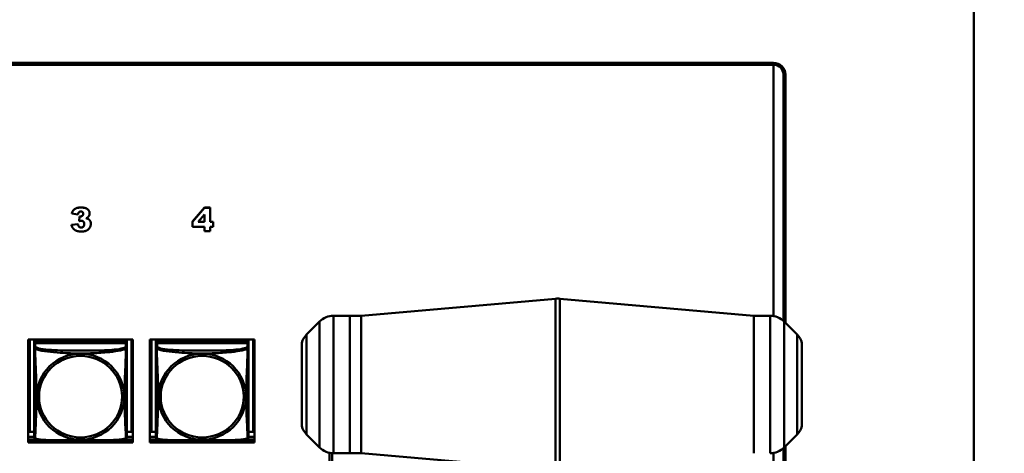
# Model space of a CAD drawing. Header units: inches. Extents: x 7.7 to 68.4, y -5.1 to 39.9.
# Tile 116 of 172: x 57.9 to 62.9, y 11.3 to 13.5. Entities that reach past the tile are written whole.
import ezdxf

# ---------------------------------------------------------------- set-up
doc = ezdxf.new("R2010")
doc.units = ezdxf.units.IN
doc.header["$MEASUREMENT"] = 0
for name, color, linetype, lineweight in [('Dimensions(ROSSANSI)', 7, 'Continuous', 25), ('Visible Edges(ROSSANSI)', 7, 'Continuous', 50), ('Visible Tangent Edges(ROSSANSI)', 7, 'Continuous', 50)]:
    doc.layers.add(name, color=color, linetype=linetype, lineweight=lineweight)
doc.styles.add('DEFAULT-ROSSANSI', font='arial.ttf')
doc.dimstyles.new('DEFAULT-ROSSANSI', dxfattribs={"dimtxt": 1, "dimasz": 0.098425, "dimexe": 0.125, "dimexo": 0.0625, "dimgap": 0.031496, "dimtad": 0, "dimtih": 1, "dimtoh": 1, "dimrnd": 1e-08, "dimzin": 0, "dimdsep": 46, "dimtxsty": 'DEFAULT-ROSSANSI', "dimcen": 0.09, "dimdle": 0.393701, "dimclrd": 7, "dimclre": 7, "dimclrt": 179, "dimadec": 0, "dimazin": 0, "dimtfac": 1, "dimtofl": 0, "dimtmove": 0, "dimatfit": 3, "dimfxl": 1, "dimtolj": 1, "dimtzin": 0, "dimlwd": 25, "dimlwe": 25, "dimarcsym": 0})

# ---------------------------------------------------------------- blocks, each defined once
blk = doc.blocks.new('*D5')
at = {"layer": 'Defpoints', "color": 0}
for p in [(62.5574, 23.5647), (62.5574, 7.3217), (66.022, 7.3217)]:
    blk.add_point(p, dxfattribs=at)
at = {"layer": 'Dimensions(ROSSANSI)', "color": 7, "lineweight": 25}
for p, q in [((62.6199, 23.5647), (66.147, 23.5647)), ((66.022, 23.4662), (66.022, 18.7382)), ((66.022, 7.4201), (66.022, 10.7618)), ((62.6199, 7.3217), (66.147, 7.3217))]:
    blk.add_line(p, q, dxfattribs=at)
at = {"layer": 'Dimensions(ROSSANSI)', "color": 7}
for points in [[(66.0056, 23.4662), (66.0384, 23.4662), (66.022, 23.5647)], [(66.0056, 7.4201), (66.0384, 7.4201), (66.022, 7.3217)]]:
    blk.add_solid(points, dxfattribs=at)
at = {"layer": 'Dimensions(ROSSANSI)', "color": 179, "lineweight": 25, "insert": (65.3811, 10.7933), "char_height": 1, "attachment_point": 1, "rotation": 90, "style": 'DEFAULT-ROSSANSI'}
blk.add_mtext('\\A1;16.24 [412.6]', dxfattribs=at)

msp = doc.modelspace()

# ---------------------------------------------------------------- linework, layer by layer
at = {"layer": 'Visible Edges(ROSSANSI)'}
for p, q in [((62.7592, 7.5198), (62.7592, 19.0303)), ((52.9745, 13.2393), (61.7381, 13.2393)), ((61.7381, 13.2355), (52.9745, 13.2355)), ((52.9745, 13.2351), (61.7381, 13.2351)), ((61.7381, 13.2291), (52.9745, 13.2291)), ((61.7381, 13.2294), (61.7381, 13.2291)), ((61.7381, 11.9513), (61.7381, 13.2291)), ((61.7881, 13.2041), (61.7881, 13.1864)), ((61.7881, 13.1861), (61.7881, 13.1864)), ((61.7881, 13.1861), (61.7881, 13.1804)), ((61.7881, 13.1804), (61.7881, 11.9267)), ((61.7981, 13.1804), (61.7981, 11.9169)), ((58.778, 12.4316), (58.8388, 12.5025)), ((58.8388, 12.5021), (58.778, 12.4312)), ((58.8388, 12.5025), (58.8679, 12.5025)), ((58.8388, 12.5025), (58.8388, 12.5021)), ((58.8679, 12.5021), (58.8388, 12.5021)), ((58.8679, 12.5025), (58.8679, 12.5021)), ((58.8679, 12.4297), (58.8679, 12.5021)), ((58.1623, 12.473), (58.1623, 12.4726)), ((58.1623, 12.4726), (58.1938, 12.4671)), ((58.1993, 12.4346), (58.201, 12.458)), ((58.201, 12.4577), (58.1993, 12.4342)), ((58.201, 12.458), (58.201, 12.4577)), ((58.2534, 12.4734), (58.2534, 12.473)), ((58.8067, 12.4297), (58.8388, 12.4669)), ((58.8388, 12.4669), (58.8388, 12.4297)), ((58.1604, 12.4147), (58.1938, 12.419)), ((58.1938, 12.4187), (58.1604, 12.4144)), ((58.1604, 12.4147), (58.1604, 12.4144)), ((58.1938, 12.419), (58.1938, 12.4187)), ((58.1993, 12.4346), (58.1993, 12.4342)), ((58.2595, 12.4211), (58.2595, 12.4207)), ((58.778, 12.4316), (58.778, 12.4312)), ((58.778, 12.4312), (58.778, 12.4043)), ((58.778, 12.4043), (58.8388, 12.4043)), ((58.8388, 12.4297), (58.8067, 12.4297)), ((58.807, 12.43), (58.8388, 12.43)), ((58.8388, 12.4043), (58.8388, 12.3823)), ((58.8679, 12.43), (58.8829, 12.43)), ((58.8829, 12.4297), (58.8679, 12.4297)), ((58.8679, 12.4043), (58.8829, 12.4043)), ((58.8679, 12.3823), (58.8679, 12.4043)), ((58.8829, 12.43), (58.8829, 12.4297)), ((58.8829, 12.4043), (58.8829, 12.4297)), ((58.8388, 12.3823), (58.8679, 12.3823)), ((59.6371, 11.9528), (60.6278, 12.0392)), ((61.6371, 11.9528), (60.6495, 12.0392)), ((59.5796, 11.9528), (59.496, 11.9528)), ((59.5796, 11.2528), (59.5796, 11.9528)), ((59.5796, 11.2528), (59.5796, 11.9528)), ((59.6371, 11.9528), (59.5796, 11.9528)), ((59.6371, 11.9528), (59.6371, 11.2528)), ((59.6371, 11.2528), (59.6371, 11.9528)), ((61.6371, 11.9528), (61.6371, 11.2528)), ((61.6371, 11.9528), (61.6371, 11.2528)), ((61.6371, 11.9528), (61.7207, 11.9528)), ((59.3589, 11.8571), (59.4253, 11.9236)), ((61.8578, 11.8571), (61.7914, 11.9236)), ((57.9407, 11.8312), (58.4732, 11.8313)), ((57.9407, 11.3085), (57.9407, 11.8312)), ((57.9481, 11.3625), (57.9481, 11.8312)), ((57.9707, 11.8312), (57.9707, 11.8212)), ((58.4432, 11.8212), (57.9707, 11.8212)), ((57.9707, 11.8212), (57.9707, 11.813)), ((57.9707, 11.8212), (58.4432, 11.8212)), ((57.9707, 11.8212), (57.9707, 11.8212)), ((57.9707, 11.8073), (57.9707, 11.813)), ((57.9707, 11.813), (57.9765, 11.813)), ((57.9707, 11.8072), (57.9707, 11.7895)), ((58.4373, 11.813), (57.9766, 11.813)), ((58.4374, 11.813), (58.4432, 11.813)), ((58.4432, 11.8313), (58.4432, 11.8212)), ((58.4432, 11.8212), (58.4432, 11.813)), ((58.4432, 11.8212), (58.4432, 11.8212)), ((58.4432, 11.813), (58.4432, 11.8072)), ((58.4432, 11.7895), (58.4432, 11.8072)), ((58.4658, 11.8313), (58.4658, 11.3625)), ((58.4732, 11.8313), (58.4732, 11.3085)), ((58.5607, 11.3085), (58.5607, 11.8313)), ((58.5607, 11.8313), (59.0932, 11.8313)), ((58.5681, 11.3625), (58.5681, 11.8313)), ((58.5907, 11.8313), (58.5907, 11.8212)), ((59.0632, 11.8212), (58.5907, 11.8212)), ((58.5907, 11.8212), (58.5907, 11.813)), ((58.5907, 11.8212), (59.0632, 11.8212)), ((58.5907, 11.8212), (58.5907, 11.8212)), ((58.5907, 11.8073), (58.5907, 11.813)), ((58.5907, 11.813), (58.5965, 11.813)), ((58.5907, 11.8072), (58.5907, 11.7895)), ((59.0573, 11.813), (58.5966, 11.813)), ((59.0574, 11.813), (59.0632, 11.813)), ((59.0632, 11.8313), (59.0632, 11.8212)), ((59.0632, 11.8212), (59.0632, 11.813)), ((59.0632, 11.8212), (59.0632, 11.8212)), ((59.0632, 11.813), (59.0632, 11.8072)), ((59.0632, 11.7895), (59.0632, 11.8072)), ((59.0858, 11.8313), (59.0858, 11.3625)), ((59.0932, 11.8313), (59.0932, 11.3085)), ((59.3338, 11.815), (59.3338, 11.3907)), ((61.8829, 11.3907), (61.8829, 11.815)), ((57.9481, 11.3625), (57.9407, 11.3628)), ((57.9707, 11.3625), (57.9481, 11.3625)), ((58.4658, 11.3625), (58.4432, 11.3625)), ((58.4658, 11.3625), (58.4732, 11.3628)), ((58.5681, 11.3625), (58.5607, 11.3628)), ((58.5907, 11.3625), (58.5681, 11.3625)), ((59.0858, 11.3625), (59.0632, 11.3625)), ((59.0858, 11.3625), (59.0932, 11.3628)), ((59.3589, 11.3486), (59.4253, 11.2821)), ((61.8578, 11.3486), (61.7914, 11.2821)), ((57.9707, 11.3368), (57.9407, 11.3368)), ((57.9407, 11.3222), (57.9937, 11.3222)), ((57.9407, 11.3146), (58.0525, 11.3146)), ((58.4732, 11.3085), (57.9407, 11.3085)), ((58.3614, 11.3146), (58.4732, 11.3146)), ((58.4203, 11.3222), (58.4732, 11.3222)), ((58.4732, 11.3368), (58.4432, 11.3368)), ((58.5907, 11.3368), (58.5607, 11.3368)), ((58.5607, 11.3222), (58.6137, 11.3222)), ((58.5607, 11.3146), (58.6725, 11.3146)), ((59.0932, 11.3085), (58.5607, 11.3085)), ((58.9814, 11.3146), (59.0932, 11.3146)), ((59.0403, 11.3222), (59.0932, 11.3222)), ((59.0932, 11.3368), (59.0632, 11.3368)), ((61.7981, 11.2888), (61.7981, 8.2273)), ((59.4752, 8.4934), (59.4752, 11.255)), ((59.4896, 11.1471), (59.4896, 11.2531)), ((59.5796, 11.2528), (59.496, 11.2528)), ((59.6371, 11.2528), (59.5796, 11.2528)), ((59.6371, 11.2528), (60.6278, 11.1664)), ((61.7381, 8.2269), (61.7381, 11.2544)), ((61.7881, 11.279), (61.7881, 8.2273))]:
    msp.add_line(p, q, dxfattribs=at)
for centre, radius, start, end in [((60.6387, 11.9147), 0.125, 85, 94.9843), ((59.496, 11.8528), 0.1, 90, 135), ((61.7207, 11.8528), 0.1, 45, 90), ((59.4296, 11.7864), 0.1, 135, 163.4033), ((61.7871, 11.7864), 0.1, 16.5967, 45), ((59.4296, 11.4193), 0.1, 196.5967, 225), ((61.7871, 11.4193), 0.1, 315, 343.4033), ((57.9845, 11.3366), 0.0138, 180, 189.1496), ((58.4294, 11.3366), 0.0138, 350.8504, 360), ((58.6045, 11.3366), 0.0138, 180, 189.1496), ((59.0494, 11.3366), 0.0138, 350.8504, 360), ((59.496, 11.3528), 0.1, 225, 270), ((61.7207, 11.3528), 0.1, 270, 315)]:
    msp.add_arc(centre, radius, start, end, dxfattribs=at)
for centre, major_axis, start_param, end_param in [((61.7381, 13.1804), (0.06, 0), 0, 1.570796), ((61.7381, 13.1864), (0.05, 0), 0, 1.570796), ((61.7381, 13.1861), (0.05, 0), 0, 1.570796), ((61.7381, 13.1804), (0.05, 0), 0, 1.570796), ((61.7381, 13.2041), (0.05, 0), 0, 0.21464), ((57.9766, 11.8072), (-0.00591, 0), 4.712389, 6.283185), ((58.4373, 11.8072), (0.00591, 0), 0, 1.570796), ((58.5966, 11.8072), (-0.00591, 0), 4.712389, 6.283185), ((59.0573, 11.8072), (0.00591, 0), 0, 1.570796)]:
    msp.add_ellipse(centre, major_axis=major_axis, ratio=0.981793, start_param=start_param, end_param=end_param, dxfattribs=at)
for points in [[(58.1623, 12.473), (58.1662, 12.4878), (58.1885, 12.5035), (58.209, 12.5035)], [(58.209, 12.5031), (58.1885, 12.5031), (58.1662, 12.4874), (58.1623, 12.4726)], [(58.209, 12.5035), (58.2325, 12.5035), (58.2534, 12.4863), (58.2534, 12.4734)], [(58.2534, 12.473), (58.2534, 12.4859), (58.2325, 12.5031), (58.209, 12.5031)], [(58.1938, 12.4671), (58.1951, 12.4758), (58.2025, 12.4828), (58.2084, 12.4828)], [(58.201, 12.458), (58.2038, 12.4576), (58.2053, 12.4576)], [(58.2053, 12.4572), (58.2038, 12.4572), (58.201, 12.4577)], [(58.2206, 12.471), (58.2206, 12.4654), (58.2118, 12.4572), (58.2053, 12.4572)], [(58.2084, 12.4828), (58.214, 12.4828), (58.2206, 12.4764), (58.2206, 12.471)], [(58.2362, 12.4483), (58.2449, 12.4529), (58.2534, 12.4653), (58.2534, 12.473)], [(58.247, 12.4443), (58.2433, 12.4466), (58.2362, 12.4483)], [(58.2367, 12.4485), (58.2434, 12.4469), (58.247, 12.4447)], [(58.247, 12.4447), (58.253, 12.441), (58.2595, 12.4292), (58.2595, 12.4211)], [(58.2595, 12.4207), (58.2595, 12.4289), (58.253, 12.4407), (58.247, 12.4443)], [(58.1604, 12.4144), (58.1637, 12.4034), (58.1759, 12.3888), (58.1949, 12.3812), (58.2112, 12.3812)], [(58.1938, 12.419), (58.1958, 12.4092), (58.204, 12.4016), (58.2103, 12.4016)], [(58.2103, 12.4012), (58.204, 12.4012), (58.1958, 12.4088), (58.1938, 12.4187)], [(58.1993, 12.4342), (58.2061, 12.4361), (58.21, 12.4361)], [(58.21, 12.4361), (58.2174, 12.4361), (58.2259, 12.4272), (58.2259, 12.4189)], [(58.2259, 12.4189), (58.2259, 12.4108), (58.217, 12.4012), (58.2103, 12.4012)], [(58.2112, 12.3812), (58.228, 12.3812), (58.2486, 12.3914), (58.2595, 12.4104), (58.2595, 12.4207)]]:
    msp.add_open_spline(points, degree=2, dxfattribs=at)
for points, degree, knots in [([(58.2053, 12.4576), (58.2118, 12.4576), (58.2206, 12.4657), (58.2206, 12.4712)], 2, [0, 0, 0, 1, 1.983886, 1.983886, 1.983886]), ([(58.2103, 12.4016), (58.217, 12.4016), (58.2259, 12.4112), (58.2259, 12.4191)], 2, [0, 0, 0, 1, 1.988455, 1.988455, 1.988455]), ([(57.9707, 11.7895), (57.9707, 11.787), (57.9707, 11.7823), (57.9707, 11.7762), (57.9707, 11.765), (57.9707, 11.7486), (57.9707, 11.7307), (57.9707, 11.7129), (57.9707, 11.6937), (57.9707, 11.6745), (57.9707, 11.6474), (57.9707, 11.6202), (57.9707, 11.5934), (57.9707, 11.5767), (57.9707, 11.5601), (57.9707, 11.5435), (57.9707, 11.5102), (57.9707, 11.477), (57.9707, 11.4448), (57.9707, 11.4047), (57.9707, 11.3642), (57.9707, 11.3456), (57.9707, 11.3398), (57.9707, 11.3366), (57.9707, 11.3366)], 3, [0.325731, 0.325731, 0.325731, 0.325731, 0.404774, 0.404774, 0.404774, 0.550532, 0.550532, 0.550532, 0.69629, 0.69629, 0.69629, 0.902598, 0.902598, 0.902598, 1.03154, 1.03154, 1.03154, 1.289425, 1.289425, 1.289425, 1.610774, 1.610774, 1.610774, 1.710218, 1.710218, 1.710218, 1.710218]), ([(58.4432, 11.3366), (58.4432, 11.3366), (58.4432, 11.3375), (58.4432, 11.3391), (58.4432, 11.3438), (58.4432, 11.3547), (58.4432, 11.3686), (58.4432, 11.3824), (58.4432, 11.399), (58.4432, 11.4164), (58.4432, 11.441), (58.4432, 11.4674), (58.4432, 11.4938), (58.4432, 11.5103), (58.4432, 11.5268), (58.4432, 11.5435), (58.4432, 11.5767), (58.4432, 11.61), (58.4432, 11.6439), (58.4432, 11.6863), (58.4432, 11.7321), (58.4432, 11.7636), (58.4432, 11.7761), (58.4432, 11.7854), (58.4432, 11.7895)], 3, [0.352862, 0.352862, 0.352862, 0.352862, 0.404774, 0.404774, 0.404774, 0.550532, 0.550532, 0.550532, 0.69629, 0.69629, 0.69629, 0.902598, 0.902598, 0.902598, 1.03154, 1.03154, 1.03154, 1.289425, 1.289425, 1.289425, 1.610774, 1.610774, 1.610774, 1.73735, 1.73735, 1.73735, 1.73735]), ([(58.5907, 11.7895), (58.5907, 11.787), (58.5907, 11.7823), (58.5907, 11.7762), (58.5907, 11.765), (58.5907, 11.7486), (58.5907, 11.7307), (58.5907, 11.7129), (58.5907, 11.6937), (58.5907, 11.6745), (58.5907, 11.6474), (58.5907, 11.6202), (58.5907, 11.5934), (58.5907, 11.5767), (58.5907, 11.5601), (58.5907, 11.5435), (58.5907, 11.5102), (58.5907, 11.477), (58.5907, 11.4448), (58.5907, 11.4047), (58.5907, 11.3642), (58.5907, 11.3456), (58.5907, 11.3398), (58.5907, 11.3366), (58.5907, 11.3366)], 3, [0.325731, 0.325731, 0.325731, 0.325731, 0.404774, 0.404774, 0.404774, 0.550532, 0.550532, 0.550532, 0.69629, 0.69629, 0.69629, 0.902598, 0.902598, 0.902598, 1.03154, 1.03154, 1.03154, 1.289425, 1.289425, 1.289425, 1.610774, 1.610774, 1.610774, 1.710218, 1.710218, 1.710218, 1.710218]), ([(59.0632, 11.3366), (59.0632, 11.3366), (59.0632, 11.3375), (59.0632, 11.3391), (59.0632, 11.3438), (59.0632, 11.3547), (59.0632, 11.3686), (59.0632, 11.3824), (59.0632, 11.399), (59.0632, 11.4164), (59.0632, 11.441), (59.0632, 11.4674), (59.0632, 11.4938), (59.0632, 11.5103), (59.0632, 11.5268), (59.0632, 11.5435), (59.0632, 11.5767), (59.0632, 11.61), (59.0632, 11.6439), (59.0632, 11.6863), (59.0632, 11.7321), (59.0632, 11.7636), (59.0632, 11.7761), (59.0632, 11.7854), (59.0632, 11.7895)], 3, [0.352862, 0.352862, 0.352862, 0.352862, 0.404774, 0.404774, 0.404774, 0.550532, 0.550532, 0.550532, 0.69629, 0.69629, 0.69629, 0.902598, 0.902598, 0.902598, 1.03154, 1.03154, 1.03154, 1.289425, 1.289425, 1.289425, 1.610774, 1.610774, 1.610774, 1.73735, 1.73735, 1.73735, 1.73735]), ([(57.9749, 11.3285), (57.9744, 11.3288), (57.9739, 11.3291), (57.973, 11.33), (57.9726, 11.3304), (57.972, 11.3313), (57.9717, 11.3318), (57.9714, 11.3326), (57.9712, 11.333), (57.971, 11.3337), (57.971, 11.3341), (57.9709, 11.3344)], 3, [0.02273771, 0.02273771, 0.02273771, 0.02273771, 0.02954865, 0.02954865, 0.03635958, 0.03635958, 0.04317052, 0.04317052, 0.04998146, 0.04998146, 0.0567924, 0.0567924, 0.0567924, 0.0567924]), ([(58.439, 11.3285), (58.4356, 11.3267), (58.4321, 11.3254), (58.4241, 11.323), (58.4196, 11.3219), (58.4102, 11.3201), (58.4052, 11.3192), (58.394, 11.3176), (58.3878, 11.3169), (58.3739, 11.3155), (58.3662, 11.3149), (58.3483, 11.3137), (58.3381, 11.3132), (58.3132, 11.3123), (58.2985, 11.3119), (58.2668, 11.3115), (58.2498, 11.3114), (58.2158, 11.3113), (58.1988, 11.3113), (58.1648, 11.3114), (58.1478, 11.3115), (58.1137, 11.3119), (58.0966, 11.3123), (58.0664, 11.3136), (58.0532, 11.3144), (58.0323, 11.3162), (58.0242, 11.3171), (58.0106, 11.3189), (58.0049, 11.3198), (57.9948, 11.3218), (57.9904, 11.3229), (57.9822, 11.3253), (57.9784, 11.3266), (57.9749, 11.3285)], 3, [-1.678204, -1.678204, -1.678204, -1.678204, -1.629815, -1.629815, -1.580861, -1.580861, -1.532583, -1.532583, -1.479316, -1.479316, -1.416961, -1.416961, -1.337799, -1.337799, -1.226353, -1.226353, -1.09702, -1.09702, -0.967687, -0.967687, -0.838354, -0.838354, -0.709022, -0.709022, -0.60577, -0.60577, -0.53827, -0.53827, -0.483941, -0.483941, -0.435529, -0.435529, -0.384876, -0.384876, -0.384876, -0.384876]), ([(58.439, 11.3285), (58.4395, 11.3288), (58.4401, 11.3291), (58.441, 11.33), (58.4413, 11.3304), (58.442, 11.3313), (58.4422, 11.3318), (58.4426, 11.3326), (58.4427, 11.333), (58.4429, 11.3337), (58.443, 11.3341), (58.443, 11.3344)], 3, [0.02273771, 0.02273771, 0.02273771, 0.02273771, 0.02954865, 0.02954865, 0.03635958, 0.03635958, 0.04317052, 0.04317052, 0.04998146, 0.04998146, 0.0567924, 0.0567924, 0.0567924, 0.0567924]), ([(58.5949, 11.3285), (58.5944, 11.3288), (58.5939, 11.3291), (58.593, 11.33), (58.5926, 11.3304), (58.592, 11.3313), (58.5917, 11.3318), (58.5914, 11.3326), (58.5912, 11.333), (58.591, 11.3337), (58.591, 11.3341), (58.5909, 11.3344)], 3, [0.02273771, 0.02273771, 0.02273771, 0.02273771, 0.02954865, 0.02954865, 0.03635958, 0.03635958, 0.04317052, 0.04317052, 0.04998146, 0.04998146, 0.0567924, 0.0567924, 0.0567924, 0.0567924]), ([(59.059, 11.3285), (59.0556, 11.3267), (59.0521, 11.3254), (59.0441, 11.323), (59.0396, 11.3219), (59.0302, 11.3201), (59.0252, 11.3192), (59.014, 11.3176), (59.0078, 11.3169), (58.9939, 11.3155), (58.9862, 11.3149), (58.9683, 11.3137), (58.9581, 11.3132), (58.9332, 11.3123), (58.9185, 11.3119), (58.8868, 11.3115), (58.8698, 11.3114), (58.8358, 11.3113), (58.8188, 11.3113), (58.7848, 11.3114), (58.7678, 11.3115), (58.7337, 11.3119), (58.7166, 11.3123), (58.6864, 11.3136), (58.6732, 11.3144), (58.6523, 11.3162), (58.6442, 11.3171), (58.6306, 11.3189), (58.6249, 11.3198), (58.6148, 11.3218), (58.6104, 11.3229), (58.6022, 11.3253), (58.5984, 11.3266), (58.5949, 11.3285)], 3, [-1.678204, -1.678204, -1.678204, -1.678204, -1.629815, -1.629815, -1.580861, -1.580861, -1.532583, -1.532583, -1.479316, -1.479316, -1.416961, -1.416961, -1.337799, -1.337799, -1.226353, -1.226353, -1.09702, -1.09702, -0.967687, -0.967687, -0.838354, -0.838354, -0.709022, -0.709022, -0.60577, -0.60577, -0.53827, -0.53827, -0.483941, -0.483941, -0.435529, -0.435529, -0.384876, -0.384876, -0.384876, -0.384876]), ([(59.059, 11.3285), (59.0595, 11.3288), (59.0601, 11.3291), (59.061, 11.33), (59.0613, 11.3304), (59.062, 11.3313), (59.0622, 11.3318), (59.0626, 11.3326), (59.0627, 11.333), (59.0629, 11.3337), (59.063, 11.3341), (59.063, 11.3344)], 3, [0.02273771, 0.02273771, 0.02273771, 0.02273771, 0.02954865, 0.02954865, 0.03635958, 0.03635958, 0.04317052, 0.04317052, 0.04998146, 0.04998146, 0.0567924, 0.0567924, 0.0567924, 0.0567924])]:
    msp.add_open_spline(points, degree=degree, knots=knots, dxfattribs=at)
at = {"layer": 'Visible Tangent Edges(ROSSANSI)'}
for p, q in [((61.7381, 13.2393), (61.7381, 13.2355)), ((61.7381, 13.2294), (61.7381, 13.2351)), ((58.209, 12.5035), (58.209, 12.5031)), ((58.2053, 12.4576), (58.2053, 12.4572)), ((58.247, 12.4447), (58.247, 12.4443)), ((58.2103, 12.4016), (58.2103, 12.4012)), ((60.6278, 11.1664), (60.6278, 12.0392)), ((60.6495, 12.0392), (60.6495, 11.1664)), ((59.496, 11.9528), (59.496, 11.2528)), ((61.7207, 11.2528), (61.7207, 11.9528)), ((59.4253, 11.2821), (59.4253, 11.9236)), ((61.7914, 11.9236), (61.7914, 11.2821)), ((59.3589, 11.8571), (59.3589, 11.3486)), ((61.8578, 11.3486), (61.8578, 11.8571)), ((57.9766, 11.7953), (57.9766, 11.813)), ((58.4373, 11.813), (58.4373, 11.7953)), ((58.5966, 11.7953), (58.5966, 11.813)), ((59.0573, 11.813), (59.0573, 11.7953))]:
    msp.add_line(p, q, dxfattribs=at)
for centre, major_axis, start_param, end_param in [((57.9766, 11.7895), (-0.00591, 0), 4.712389, 6.283185), ((58.4373, 11.7895), (0.00591, 0), 0, 1.570796), ((58.5966, 11.7895), (-0.00591, 0), 4.712389, 6.283185), ((59.0573, 11.7895), (0.00591, 0), 0, 1.570796)]:
    msp.add_ellipse(centre, major_axis=major_axis, ratio=0.981793, start_param=start_param, end_param=end_param, dxfattribs=at)
for centre, major_axis in [((58.207, 11.5408), (-0.2227, 0)), ((58.207, 11.541), (-0.2113, 0)), ((58.827, 11.5408), (-0.2227, 0)), ((58.827, 11.541), (-0.2113, 0))]:
    msp.add_ellipse(centre, major_axis=major_axis, ratio=0.981793, dxfattribs=at)
for points, knots in [([(57.9707, 11.7895), (57.9707, 11.7892), (57.9707, 11.789), (57.9708, 11.7886), (57.9708, 11.7884), (57.971, 11.7881), (57.9711, 11.788), (57.9712, 11.7878), (57.9713, 11.7877), (57.9715, 11.7874), (57.9717, 11.7872), (57.9723, 11.7867), (57.9727, 11.7863), (57.9739, 11.7853), (57.9745, 11.7848), (57.9753, 11.7842)], [-0.0844808, -0.0844808, -0.0844808, -0.0844808, -0.06943799, -0.06943799, -0.05587828, -0.05587828, -0.04740346, -0.04740346, -0.04210669, -0.04210669, -0.03151317, -0.03151317, -0.01456352, -0.01456352, 0.00026741, 0.00026741, 0.00026741, 0.00026741]), ([(57.9753, 11.7842), (57.9751, 11.7854), (57.975, 11.7864), (57.9749, 11.7884), (57.9749, 11.7893), (57.9751, 11.7906), (57.9752, 11.7911), (57.9754, 11.7917), (57.9754, 11.7919), (57.9756, 11.7924), (57.9757, 11.7927), (57.976, 11.7934), (57.9761, 11.7938), (57.9764, 11.7946), (57.9766, 11.795), (57.9766, 11.7953)], [-0.00026741, -0.00026741, -0.00026741, -0.00026741, 0.01456352, 0.01456352, 0.03151317, 0.03151317, 0.04210669, 0.04210669, 0.04740346, 0.04740346, 0.05587828, 0.05587828, 0.06943799, 0.06943799, 0.0844808, 0.0844808, 0.0844808, 0.0844808]), ([(58.4373, 11.7953), (58.4367, 11.7934), (58.434, 11.7914), (58.4296, 11.7896), (58.4214, 11.7863), (58.4075, 11.7836), (58.3914, 11.7816), (58.3753, 11.7796), (58.3571, 11.7782), (58.3384, 11.7774), (58.3121, 11.7761), (58.2848, 11.7757), (58.2577, 11.7755), (58.2408, 11.7754), (58.2239, 11.7754), (58.207, 11.7754), (58.1731, 11.7754), (58.1393, 11.7754), (58.1055, 11.7763), (58.0635, 11.7774), (58.0196, 11.7801), (57.9941, 11.7865), (57.984, 11.7891), (57.9776, 11.7922), (57.9766, 11.7953)], [0.325731, 0.325731, 0.325731, 0.325731, 0.404774, 0.404774, 0.404774, 0.550532, 0.550532, 0.550532, 0.69629, 0.69629, 0.69629, 0.902598, 0.902598, 0.902598, 1.03154, 1.03154, 1.03154, 1.289425, 1.289425, 1.289425, 1.610774, 1.610774, 1.610774, 1.73735, 1.73735, 1.73735, 1.73735]), ([(58.4373, 11.7953), (58.4374, 11.795), (58.4375, 11.7946), (58.4378, 11.7938), (58.438, 11.7934), (58.4382, 11.7927), (58.4383, 11.7924), (58.4385, 11.7919), (58.4385, 11.7917), (58.4387, 11.7911), (58.4388, 11.7906), (58.439, 11.7893), (58.439, 11.7884), (58.439, 11.7864), (58.4388, 11.7854), (58.4386, 11.7842)], [-0.0844808, -0.0844808, -0.0844808, -0.0844808, -0.06943799, -0.06943799, -0.05587828, -0.05587828, -0.04740346, -0.04740346, -0.04210669, -0.04210669, -0.03151317, -0.03151317, -0.01456352, -0.01456352, 0.00026741, 0.00026741, 0.00026741, 0.00026741]), ([(58.4386, 11.7842), (58.4394, 11.7848), (58.44, 11.7853), (58.4412, 11.7863), (58.4417, 11.7867), (58.4422, 11.7872), (58.4424, 11.7874), (58.4426, 11.7877), (58.4427, 11.7878), (58.4429, 11.788), (58.4429, 11.7881), (58.4431, 11.7884), (58.4431, 11.7886), (58.4432, 11.789), (58.4432, 11.7892), (58.4432, 11.7895)], [-0.00026741, -0.00026741, -0.00026741, -0.00026741, 0.01456352, 0.01456352, 0.03151317, 0.03151317, 0.04210669, 0.04210669, 0.04740346, 0.04740346, 0.05587828, 0.05587828, 0.06943799, 0.06943799, 0.0844808, 0.0844808, 0.0844808, 0.0844808]), ([(58.5907, 11.7895), (58.5907, 11.7892), (58.5907, 11.789), (58.5908, 11.7886), (58.5908, 11.7884), (58.591, 11.7881), (58.5911, 11.788), (58.5912, 11.7878), (58.5913, 11.7877), (58.5915, 11.7874), (58.5917, 11.7872), (58.5923, 11.7867), (58.5927, 11.7863), (58.5939, 11.7853), (58.5945, 11.7848), (58.5953, 11.7842)], [-0.0844808, -0.0844808, -0.0844808, -0.0844808, -0.06943799, -0.06943799, -0.05587828, -0.05587828, -0.04740346, -0.04740346, -0.04210669, -0.04210669, -0.03151317, -0.03151317, -0.01456352, -0.01456352, 0.00026741, 0.00026741, 0.00026741, 0.00026741]), ([(58.5953, 11.7842), (58.5951, 11.7854), (58.595, 11.7864), (58.5949, 11.7884), (58.5949, 11.7893), (58.5951, 11.7906), (58.5952, 11.7911), (58.5954, 11.7917), (58.5954, 11.7919), (58.5956, 11.7924), (58.5957, 11.7927), (58.596, 11.7934), (58.5961, 11.7938), (58.5964, 11.7946), (58.5966, 11.795), (58.5966, 11.7953)], [-0.00026741, -0.00026741, -0.00026741, -0.00026741, 0.01456352, 0.01456352, 0.03151317, 0.03151317, 0.04210669, 0.04210669, 0.04740346, 0.04740346, 0.05587828, 0.05587828, 0.06943799, 0.06943799, 0.0844808, 0.0844808, 0.0844808, 0.0844808]), ([(59.0573, 11.7953), (59.0567, 11.7934), (59.054, 11.7914), (59.0496, 11.7896), (59.0414, 11.7863), (59.0275, 11.7836), (59.0114, 11.7816), (58.9953, 11.7796), (58.9771, 11.7782), (58.9584, 11.7774), (58.9321, 11.7761), (58.9048, 11.7757), (58.8777, 11.7755), (58.8608, 11.7754), (58.8439, 11.7754), (58.827, 11.7754), (58.7931, 11.7754), (58.7593, 11.7754), (58.7255, 11.7763), (58.6835, 11.7774), (58.6396, 11.7801), (58.6141, 11.7865), (58.604, 11.7891), (58.5976, 11.7922), (58.5966, 11.7953)], [0.325731, 0.325731, 0.325731, 0.325731, 0.404774, 0.404774, 0.404774, 0.550532, 0.550532, 0.550532, 0.69629, 0.69629, 0.69629, 0.902598, 0.902598, 0.902598, 1.03154, 1.03154, 1.03154, 1.289425, 1.289425, 1.289425, 1.610774, 1.610774, 1.610774, 1.73735, 1.73735, 1.73735, 1.73735]), ([(59.0573, 11.7953), (59.0574, 11.795), (59.0575, 11.7946), (59.0578, 11.7938), (59.058, 11.7934), (59.0582, 11.7927), (59.0583, 11.7924), (59.0585, 11.7919), (59.0585, 11.7917), (59.0587, 11.7911), (59.0588, 11.7906), (59.059, 11.7893), (59.059, 11.7884), (59.059, 11.7864), (59.0588, 11.7854), (59.0586, 11.7842)], [-0.0844808, -0.0844808, -0.0844808, -0.0844808, -0.06943799, -0.06943799, -0.05587828, -0.05587828, -0.04740346, -0.04740346, -0.04210669, -0.04210669, -0.03151317, -0.03151317, -0.01456352, -0.01456352, 0.00026741, 0.00026741, 0.00026741, 0.00026741]), ([(59.0586, 11.7842), (59.0594, 11.7848), (59.06, 11.7853), (59.0612, 11.7863), (59.0617, 11.7867), (59.0622, 11.7872), (59.0624, 11.7874), (59.0626, 11.7877), (59.0627, 11.7878), (59.0629, 11.788), (59.0629, 11.7881), (59.0631, 11.7884), (59.0631, 11.7886), (59.0632, 11.789), (59.0632, 11.7892), (59.0632, 11.7895)], [-0.00026741, -0.00026741, -0.00026741, -0.00026741, 0.01456352, 0.01456352, 0.03151317, 0.03151317, 0.04210669, 0.04210669, 0.04740346, 0.04740346, 0.05587828, 0.05587828, 0.06943799, 0.06943799, 0.0844808, 0.0844808, 0.0844808, 0.0844808]), ([(57.9753, 11.3293), (57.9754, 11.3309), (57.9755, 11.3332), (57.9757, 11.3361), (57.9768, 11.3559), (57.9789, 11.3991), (57.9806, 11.4406), (57.982, 11.4739), (57.983, 11.5074), (57.983, 11.5409), (57.983, 11.5576), (57.9827, 11.5744), (57.9823, 11.5914), (57.9816, 11.6186), (57.9805, 11.6466), (57.9793, 11.6752), (57.9785, 11.6954), (57.9776, 11.7159), (57.9769, 11.7351), (57.9762, 11.7542), (57.9756, 11.7719), (57.9753, 11.7842)], [-1.657319, -1.657319, -1.657319, -1.657319, -1.610774, -1.610774, -1.610774, -1.289425, -1.289425, -1.289425, -1.03154, -1.03154, -1.03154, -0.902598, -0.902598, -0.902598, -0.69629, -0.69629, -0.69629, -0.550532, -0.550532, -0.550532, -0.405761, -0.405761, -0.405761, -0.405761]), ([(57.9753, 11.7842), (57.9781, 11.783), (57.9816, 11.7817), (57.9856, 11.7805), (58.0132, 11.7721), (58.0602, 11.767), (58.1038, 11.7641), (58.1387, 11.7618), (58.1729, 11.7608), (58.207, 11.7608), (58.224, 11.7608), (58.241, 11.761), (58.2582, 11.7616), (58.2857, 11.7625), (58.3138, 11.764), (58.3415, 11.7666), (58.3611, 11.7684), (58.3804, 11.7707), (58.3977, 11.7737), (58.4149, 11.7766), (58.4298, 11.7802), (58.4386, 11.7842)], [-1.657319, -1.657319, -1.657319, -1.657319, -1.610774, -1.610774, -1.610774, -1.289425, -1.289425, -1.289425, -1.03154, -1.03154, -1.03154, -0.902598, -0.902598, -0.902598, -0.69629, -0.69629, -0.69629, -0.550532, -0.550532, -0.550532, -0.405761, -0.405761, -0.405761, -0.405761]), ([(58.4386, 11.7842), (58.4385, 11.7803), (58.4384, 11.7757), (58.4382, 11.7707), (58.4371, 11.7363), (58.435, 11.6872), (58.4333, 11.6432), (58.4319, 11.6079), (58.4309, 11.5743), (58.4309, 11.5409), (58.4309, 11.5241), (58.4312, 11.5074), (58.4316, 11.4907), (58.4323, 11.4639), (58.4334, 11.4368), (58.4346, 11.411), (58.4354, 11.3928), (58.4363, 11.3753), (58.437, 11.3605), (58.4377, 11.3459), (58.4383, 11.3343), (58.4386, 11.3293)], [-1.657319, -1.657319, -1.657319, -1.657319, -1.610774, -1.610774, -1.610774, -1.289425, -1.289425, -1.289425, -1.03154, -1.03154, -1.03154, -0.902598, -0.902598, -0.902598, -0.69629, -0.69629, -0.69629, -0.550532, -0.550532, -0.550532, -0.405761, -0.405761, -0.405761, -0.405761]), ([(58.5953, 11.3293), (58.5954, 11.3309), (58.5955, 11.3332), (58.5957, 11.3361), (58.5968, 11.3559), (58.5989, 11.3991), (58.6006, 11.4406), (58.602, 11.4739), (58.603, 11.5074), (58.603, 11.5409), (58.603, 11.5576), (58.6027, 11.5744), (58.6023, 11.5914), (58.6016, 11.6186), (58.6005, 11.6466), (58.5993, 11.6752), (58.5985, 11.6954), (58.5976, 11.7159), (58.5969, 11.7351), (58.5962, 11.7542), (58.5956, 11.7719), (58.5953, 11.7842)], [-1.657319, -1.657319, -1.657319, -1.657319, -1.610774, -1.610774, -1.610774, -1.289425, -1.289425, -1.289425, -1.03154, -1.03154, -1.03154, -0.902598, -0.902598, -0.902598, -0.69629, -0.69629, -0.69629, -0.550532, -0.550532, -0.550532, -0.405761, -0.405761, -0.405761, -0.405761]), ([(58.5953, 11.7842), (58.5981, 11.783), (58.6016, 11.7817), (58.6056, 11.7805), (58.6332, 11.7721), (58.6802, 11.767), (58.7238, 11.7641), (58.7587, 11.7618), (58.7929, 11.7608), (58.827, 11.7608), (58.844, 11.7608), (58.861, 11.761), (58.8782, 11.7616), (58.9057, 11.7625), (58.9338, 11.764), (58.9615, 11.7666), (58.9811, 11.7684), (59.0004, 11.7707), (59.0177, 11.7737), (59.0349, 11.7766), (59.0498, 11.7802), (59.0586, 11.7842)], [-1.657319, -1.657319, -1.657319, -1.657319, -1.610774, -1.610774, -1.610774, -1.289425, -1.289425, -1.289425, -1.03154, -1.03154, -1.03154, -0.902598, -0.902598, -0.902598, -0.69629, -0.69629, -0.69629, -0.550532, -0.550532, -0.550532, -0.405761, -0.405761, -0.405761, -0.405761]), ([(59.0586, 11.7842), (59.0585, 11.7803), (59.0584, 11.7757), (59.0582, 11.7707), (59.0571, 11.7363), (59.055, 11.6872), (59.0533, 11.6432), (59.0519, 11.6079), (59.0509, 11.5743), (59.0509, 11.5409), (59.0509, 11.5241), (59.0512, 11.5074), (59.0516, 11.4907), (59.0523, 11.4639), (59.0534, 11.4368), (59.0546, 11.411), (59.0554, 11.3928), (59.0563, 11.3753), (59.057, 11.3605), (59.0577, 11.3459), (59.0583, 11.3343), (59.0586, 11.3293)], [-1.657319, -1.657319, -1.657319, -1.657319, -1.610774, -1.610774, -1.610774, -1.289425, -1.289425, -1.289425, -1.03154, -1.03154, -1.03154, -0.902598, -0.902598, -0.902598, -0.69629, -0.69629, -0.69629, -0.550532, -0.550532, -0.550532, -0.405761, -0.405761, -0.405761, -0.405761]), ([(57.9753, 11.3293), (57.9745, 11.3295), (57.9739, 11.3298), (57.9727, 11.3306), (57.9723, 11.3311), (57.9717, 11.332), (57.9715, 11.3324), (57.9713, 11.3329), (57.9712, 11.3331), (57.9711, 11.3336), (57.971, 11.334), (57.9709, 11.3343), (57.9709, 11.3343), (57.9709, 11.3344)], [-0.00026741, -0.00026741, -0.00026741, -0.00026741, 0.01456352, 0.01456352, 0.03151317, 0.03151317, 0.04210669, 0.04210669, 0.04740346, 0.04740346, 0.05587828, 0.05587828, 0.0567924, 0.0567924, 0.0567924, 0.0567924]), ([(57.9749, 11.3285), (57.9749, 11.3285), (57.9749, 11.3285), (57.975, 11.3287), (57.9751, 11.329), (57.9753, 11.3293)], [-0.02273771, -0.02273771, -0.02273771, -0.02273771, -0.01456352, -0.01456352, 0.00026741, 0.00026741, 0.00026741, 0.00026741]), ([(58.4386, 11.3293), (58.4358, 11.3282), (58.4323, 11.3272), (58.4283, 11.3263), (58.4007, 11.3201), (58.3537, 11.3192), (58.3102, 11.3197), (58.2752, 11.32), (58.241, 11.3209), (58.207, 11.3209), (58.1899, 11.3209), (58.1729, 11.3207), (58.1557, 11.3205), (58.1282, 11.32), (58.1001, 11.3193), (58.0724, 11.3196), (58.0529, 11.3198), (58.0335, 11.3204), (58.0162, 11.322), (57.999, 11.3235), (57.9841, 11.326), (57.9753, 11.3293)], [-1.657319, -1.657319, -1.657319, -1.657319, -1.610774, -1.610774, -1.610774, -1.289425, -1.289425, -1.289425, -1.03154, -1.03154, -1.03154, -0.902598, -0.902598, -0.902598, -0.69629, -0.69629, -0.69629, -0.550532, -0.550532, -0.550532, -0.405761, -0.405761, -0.405761, -0.405761]), ([(58.443, 11.3344), (58.443, 11.3343), (58.443, 11.3343), (58.4429, 11.334), (58.4429, 11.3336), (58.4427, 11.3331), (58.4426, 11.3329), (58.4424, 11.3324), (58.4422, 11.332), (58.4417, 11.3311), (58.4412, 11.3306), (58.44, 11.3298), (58.4394, 11.3295), (58.4386, 11.3293)], [-0.0567924, -0.0567924, -0.0567924, -0.0567924, -0.05587828, -0.05587828, -0.04740346, -0.04740346, -0.04210669, -0.04210669, -0.03151317, -0.03151317, -0.01456352, -0.01456352, 0.00026741, 0.00026741, 0.00026741, 0.00026741]), ([(58.4386, 11.3293), (58.4388, 11.329), (58.439, 11.3287), (58.439, 11.3285), (58.439, 11.3285), (58.439, 11.3285)], [-0.00026741, -0.00026741, -0.00026741, -0.00026741, 0.01456352, 0.01456352, 0.02273771, 0.02273771, 0.02273771, 0.02273771]), ([(58.5953, 11.3293), (58.5945, 11.3295), (58.5939, 11.3298), (58.5927, 11.3306), (58.5923, 11.3311), (58.5917, 11.332), (58.5915, 11.3324), (58.5913, 11.3329), (58.5912, 11.3331), (58.5911, 11.3336), (58.591, 11.334), (58.5909, 11.3343), (58.5909, 11.3343), (58.5909, 11.3344)], [-0.00026741, -0.00026741, -0.00026741, -0.00026741, 0.01456352, 0.01456352, 0.03151317, 0.03151317, 0.04210669, 0.04210669, 0.04740346, 0.04740346, 0.05587828, 0.05587828, 0.0567924, 0.0567924, 0.0567924, 0.0567924]), ([(58.5949, 11.3285), (58.5949, 11.3285), (58.5949, 11.3285), (58.595, 11.3287), (58.5951, 11.329), (58.5953, 11.3293)], [-0.02273771, -0.02273771, -0.02273771, -0.02273771, -0.01456352, -0.01456352, 0.00026741, 0.00026741, 0.00026741, 0.00026741]), ([(59.0586, 11.3293), (59.0558, 11.3282), (59.0523, 11.3272), (59.0483, 11.3263), (59.0207, 11.3201), (58.9737, 11.3192), (58.9302, 11.3197), (58.8952, 11.32), (58.861, 11.3209), (58.827, 11.3209), (58.8099, 11.3209), (58.7929, 11.3207), (58.7757, 11.3205), (58.7482, 11.32), (58.7201, 11.3193), (58.6924, 11.3196), (58.6729, 11.3198), (58.6535, 11.3204), (58.6362, 11.322), (58.619, 11.3235), (58.6041, 11.326), (58.5953, 11.3293)], [-1.657319, -1.657319, -1.657319, -1.657319, -1.610774, -1.610774, -1.610774, -1.289425, -1.289425, -1.289425, -1.03154, -1.03154, -1.03154, -0.902598, -0.902598, -0.902598, -0.69629, -0.69629, -0.69629, -0.550532, -0.550532, -0.550532, -0.405761, -0.405761, -0.405761, -0.405761]), ([(59.063, 11.3344), (59.063, 11.3343), (59.063, 11.3343), (59.0629, 11.334), (59.0629, 11.3336), (59.0627, 11.3331), (59.0626, 11.3329), (59.0624, 11.3324), (59.0622, 11.332), (59.0617, 11.3311), (59.0612, 11.3306), (59.06, 11.3298), (59.0594, 11.3295), (59.0586, 11.3293)], [-0.0567924, -0.0567924, -0.0567924, -0.0567924, -0.05587828, -0.05587828, -0.04740346, -0.04740346, -0.04210669, -0.04210669, -0.03151317, -0.03151317, -0.01456352, -0.01456352, 0.00026741, 0.00026741, 0.00026741, 0.00026741]), ([(59.0586, 11.3293), (59.0588, 11.329), (59.059, 11.3287), (59.059, 11.3285), (59.059, 11.3285), (59.059, 11.3285)], [-0.00026741, -0.00026741, -0.00026741, -0.00026741, 0.01456352, 0.01456352, 0.02273771, 0.02273771, 0.02273771, 0.02273771])]:
    msp.add_open_spline(points, degree=3, knots=knots, dxfattribs=at)

# ---------------------------------------------------------------- dimensions: what is measured, and where the dimension line sits
at = {"layer": 'Dimensions(ROSSANSI)', "color": 7, "lineweight": 25}
dim = msp.add_linear_dim(base=(66.022, 7.3217), p1=(62.5574, 23.5647), p2=(62.5574, 7.3217), angle=90, dimstyle='DEFAULT-ROSSANSI', override={"dimtih": 0, "dimtoh": 0, "dimdec": 2, "dimtp": 0, "dimtm": 0, "dimtdec": 2, "dimatfit": 1}, dxfattribs=at)
dim.commit()
dim.dimension.update_dxf_attribs({"geometry": '*D5', "text_midpoint": (66.022, 14.75), "dimtype": 160})

doc.saveas('drawing.dxf')
